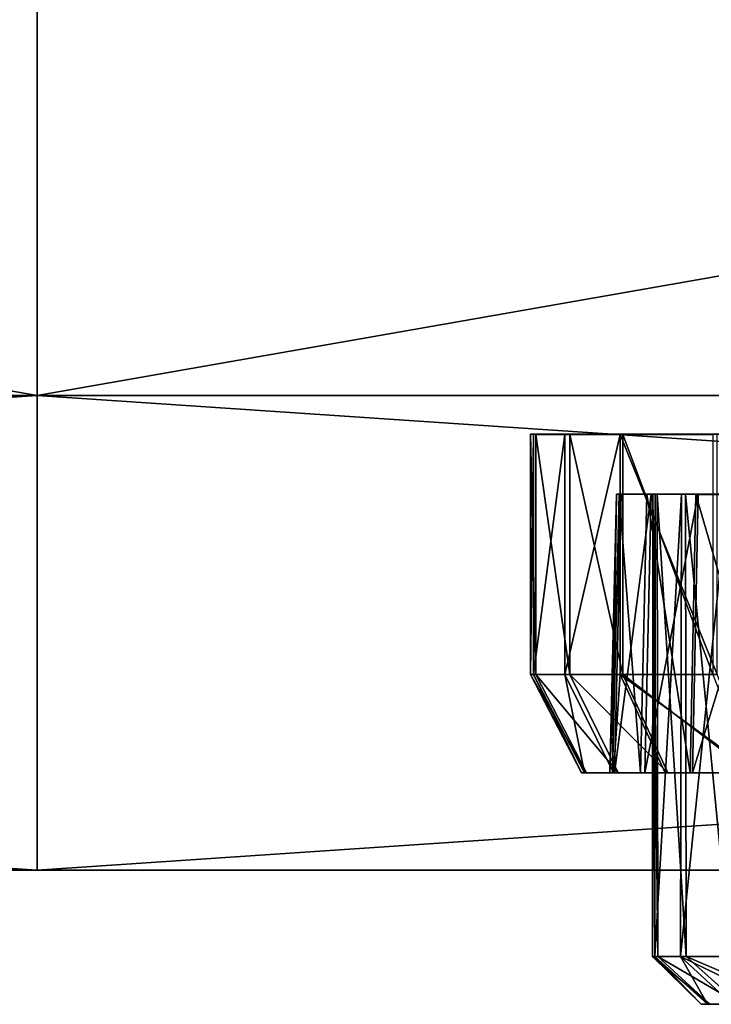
# Model space of a CAD drawing. Extents: x 0 to 35.8, y 0 to 27.5.
# Tile 183 of 256: x 23.5 to 24.7, y 0.7 to 2.3. Entities that reach past the tile are written whole.
import ezdxf

# ---------------------------------------------------------------- set-up
doc = ezdxf.new("R2010")
doc.units = 0
doc.header["$MEASUREMENT"] = 0
doc.layers.get('0').update_dxf_attribs({"color": 13, "linetype": 'CONTINUOUS'})
doc.layers.add('HDI8056C_KNOBS_-_4', color=252, linetype='CONTINUOUS')
doc.layers.add('RGM8058UC_-_BODY', color=252, linetype='CONTINUOUS')

# ---------------------------------------------------------------- blocks, each defined once
blk = doc.blocks.new('RGM8658UC_TRADECAD_V06_DXF')
at = {"layer": 'HDI8056C_KNOBS_-_4', "color": 0}
for p, q in [((24.3692, 1.6237, 2.9433), (25.5763, 1.6239, 2.9159)), ((24.3692, 1.6237, 2.9433), (25.5763, 1.6239, 2.9159)), ((24.3776, 1.6236, 3.1314), (24.3692, 1.6237, 2.9433)), ((24.3692, 1.6237, 2.9433), (24.374, 1.6237, 2.7701)), ((24.3692, 1.6237, 2.9433), (24.374, 1.6237, 2.7701)), ((24.3692, 1.6237, 2.9433), (24.3692, 1.2374, 2.9433)), ((24.3692, 1.6237, 2.9433), (24.3692, 1.2374, 2.9433)), ((24.3776, 1.6236, 3.1314), (24.3692, 1.6237, 2.9433)), ((24.374, 1.6237, 2.7701), (25.5763, 1.6239, 2.9159)), ((24.374, 1.6237, 2.7701), (25.5763, 1.6239, 2.9159)), ((24.374, 1.6237, 2.7701), (24.4242, 1.6236, 2.5593)), ((24.374, 1.6237, 2.7701), (24.4242, 1.6236, 2.5593)), ((24.374, 1.6237, 2.7701), (24.374, 1.2374, 2.7701)), ((24.374, 1.6237, 2.7701), (24.374, 1.2374, 2.7701)), ((25.5763, 1.6239, 2.9159), (24.3776, 1.6236, 3.1314)), ((25.5763, 1.6239, 2.9159), (24.3776, 1.6236, 3.1314)), ((24.3776, 1.6236, 3.1314), (24.3776, 1.2374, 3.1314)), ((24.3776, 1.6236, 3.1314), (24.3776, 1.2374, 3.1314)), ((24.3776, 1.6236, 3.1314), (24.4321, 1.6236, 3.3215)), ((24.3776, 1.6236, 3.1314), (24.4321, 1.6236, 3.3215)), ((24.4242, 1.6236, 2.5593), (25.5763, 1.6239, 2.9159)), ((24.4242, 1.6236, 2.5593), (25.5763, 1.6239, 2.9159)), ((24.4242, 1.6236, 2.5593), (24.5135, 1.6236, 2.335)), ((24.4242, 1.6236, 2.5593), (24.5135, 1.6236, 2.335)), ((24.4242, 1.6236, 2.5593), (24.4242, 1.2374, 2.5593)), ((24.4242, 1.6236, 2.5593), (24.4242, 1.2374, 2.5593)), ((24.4321, 1.6236, 3.3215), (25.5763, 1.6239, 2.9159)), ((24.4321, 1.6236, 3.3215), (25.5763, 1.6239, 2.9159)), ((24.4321, 1.6236, 3.3215), (24.4321, 1.2374, 3.3215)), ((24.4321, 1.6236, 3.3215), (24.4321, 1.2374, 3.3215)), ((24.4321, 1.6236, 3.3215), (24.5177, 1.6236, 3.5164)), ((24.4321, 1.6236, 3.3215), (24.5177, 1.6236, 3.5164)), ((24.5135, 1.6236, 2.335), (25.5763, 1.6239, 2.9159)), ((24.5135, 1.6236, 2.335), (25.5763, 1.6239, 2.9159)), ((24.5135, 1.6236, 2.335), (24.6695, 1.6237, 2.11)), ((24.5135, 1.6236, 2.335), (24.6695, 1.6237, 2.11)), ((24.5135, 1.6236, 2.335), (24.5135, 1.2373, 2.335)), ((24.5135, 1.6236, 2.335), (24.5135, 1.2373, 2.335)), ((24.5177, 1.6236, 3.5164), (25.5763, 1.6239, 2.9159)), ((24.5177, 1.6236, 3.5164), (25.5763, 1.6239, 2.9159)), ((24.5177, 1.6236, 3.5164), (24.5177, 1.2374, 3.5164)), ((24.5177, 1.6236, 3.5164), (24.5177, 1.2374, 3.5164)), ((24.5177, 1.6236, 3.5164), (24.6622, 1.6236, 3.7123)), ((24.5177, 1.6236, 3.5164), (24.6622, 1.6236, 3.7123)), ((24.4968, 1.0793, 2.9404), (24.5074, 1.5272, 2.9402)), ((24.4968, 1.0793, 2.9404), (24.5074, 1.5272, 2.9402)), ((24.5011, 1.0793, 2.7855), (24.5117, 1.5272, 2.7868)), ((24.5011, 1.0793, 2.7855), (24.5117, 1.5272, 2.7868)), ((24.5043, 1.0793, 3.1086), (24.5149, 1.5272, 3.1067)), ((24.5043, 1.0793, 3.1086), (24.5149, 1.5272, 3.1067)), ((24.5117, 1.5272, 2.7868), (24.5074, 1.5272, 2.9402)), ((24.5074, 1.5272, 2.9402), (24.5657, 1.5272, 2.9388)), ((24.5074, 1.5272, 2.9402), (24.5657, 1.5272, 2.9388)), ((24.5074, 1.5272, 2.9402), (24.5149, 1.5272, 3.1067)), ((24.5117, 1.5272, 2.7868), (24.5074, 1.5272, 2.9402)), ((24.5074, 1.5272, 2.9402), (24.5149, 1.5272, 3.1067)), ((24.5562, 1.5272, 2.6001), (24.5117, 1.5272, 2.7868)), ((24.5117, 1.5272, 2.7868), (24.5698, 1.5272, 2.7938)), ((24.5117, 1.5272, 2.7868), (24.5698, 1.5272, 2.7938)), ((24.5562, 1.5272, 2.6001), (24.5117, 1.5272, 2.7868)), ((24.5149, 1.5272, 3.1067), (24.5728, 1.5272, 3.0963)), ((24.5149, 1.5272, 3.1067), (24.5728, 1.5272, 3.0963)), ((24.5149, 1.5272, 3.1067), (24.5632, 1.5272, 3.275)), ((24.5149, 1.5272, 3.1067), (24.5632, 1.5272, 3.275)), ((24.546, 1.0793, 2.5969), (24.5562, 1.5272, 2.6001)), ((24.546, 1.0793, 2.5969), (24.5562, 1.5272, 2.6001)), ((24.5531, 1.0793, 3.2786), (24.5632, 1.5272, 3.275)), ((24.5531, 1.0793, 3.2786), (24.5632, 1.5272, 3.275)), ((24.6352, 1.5271, 2.4015), (24.5562, 1.5272, 2.6001)), ((24.5562, 1.5272, 2.6001), (24.6118, 1.5272, 2.6173)), ((24.5562, 1.5272, 2.6001), (24.6118, 1.5272, 2.6173)), ((24.6352, 1.5271, 2.4015), (24.5562, 1.5272, 2.6001)), ((24.5632, 1.5272, 3.275), (24.6184, 1.5272, 3.2554)), ((24.5632, 1.5272, 3.275), (24.6184, 1.5272, 3.2554)), ((24.5632, 1.5272, 3.275), (24.6389, 1.5272, 3.4476)), ((24.5632, 1.5272, 3.275), (24.6389, 1.5272, 3.4476)), ((24.5652, 0.7841, 2.9401), (24.5657, 1.5272, 2.9388)), ((24.5652, 0.7841, 2.9401), (24.5657, 1.5272, 2.9388)), ((24.5657, 1.5272, 2.9388), (24.5728, 1.5272, 3.0963)), ((24.5698, 1.5272, 2.7938), (24.5657, 1.5272, 2.9388)), ((24.5698, 1.5272, 2.7938), (24.5657, 1.5272, 2.9388)), ((24.5657, 1.5272, 2.9388), (24.5728, 1.5272, 3.0963)), ((24.5698, 1.5272, 2.7938), (24.5688, 0.7841, 2.7947)), ((24.5698, 1.5272, 2.7938), (24.5688, 0.7841, 2.7947)), ((24.6118, 1.5272, 2.6173), (24.5698, 1.5272, 2.7938)), ((24.6118, 1.5272, 2.6173), (24.5698, 1.5272, 2.7938)), ((24.5737, 0.7841, 3.0984), (24.5728, 1.5272, 3.0963)), ((24.5728, 1.5272, 3.0963), (24.6184, 1.5272, 3.2554)), ((24.5737, 0.7841, 3.0984), (24.5728, 1.5272, 3.0963)), ((24.5728, 1.5272, 3.0963), (24.6184, 1.5272, 3.2554)), ((24.6102, 0.7841, 2.6179), (24.6118, 1.5272, 2.6173)), ((24.6102, 0.7841, 2.6179), (24.6118, 1.5272, 2.6173)), ((24.6865, 1.5271, 2.4296), (24.6118, 1.5272, 2.6173)), ((24.6865, 1.5271, 2.4296), (24.6118, 1.5272, 2.6173)), ((24.6184, 1.5272, 3.2554), (24.6193, 0.7841, 3.2561)), ((24.6184, 1.5272, 3.2554), (24.6193, 0.7841, 3.2561)), ((24.6184, 1.5272, 3.2554), (24.6901, 1.5272, 3.4186)), ((24.6184, 1.5272, 3.2554), (24.6901, 1.5272, 3.4186)), ((24.6258, 1.0793, 2.3964), (24.6352, 1.5271, 2.4015)), ((24.6258, 1.0793, 2.3964), (24.6352, 1.5271, 2.4015)), ((24.6296, 1.0793, 3.4529), (24.6389, 1.5272, 3.4476)), ((24.6296, 1.0793, 3.4529), (24.6389, 1.5272, 3.4476)), ((24.7733, 1.5272, 2.2023), (24.6352, 1.5271, 2.4015)), ((24.7733, 1.5272, 2.2023), (24.6352, 1.5271, 2.4015)), ((24.6352, 1.5271, 2.4015), (24.6865, 1.5271, 2.4296)), ((24.6352, 1.5271, 2.4015), (24.6865, 1.5271, 2.4296)), ((24.6389, 1.5272, 3.4476), (24.6901, 1.5272, 3.4186)), ((24.6389, 1.5272, 3.4476), (24.6901, 1.5272, 3.4186)), ((24.6389, 1.5272, 3.4476), (24.7669, 1.5272, 3.621)), ((24.6389, 1.5272, 3.4476), (24.7669, 1.5272, 3.621)), ((24.374, 1.2374, 2.7701), (24.3692, 1.2374, 2.9433)), ((24.3692, 1.2374, 2.9433), (24.4513, 1.0793, 2.9415)), ((24.3692, 1.2374, 2.9433), (24.4513, 1.0793, 2.9415)), ((24.3692, 1.2374, 2.9433), (24.3776, 1.2374, 3.1314)), ((24.374, 1.2374, 2.7701), (24.3692, 1.2374, 2.9433)), ((24.3692, 1.2374, 2.9433), (24.3776, 1.2374, 3.1314)), ((24.4242, 1.2374, 2.5593), (24.374, 1.2374, 2.7701)), ((24.374, 1.2374, 2.7701), (24.4558, 1.0793, 2.78)), ((24.374, 1.2374, 2.7701), (24.4558, 1.0793, 2.78)), ((24.4242, 1.2374, 2.5593), (24.374, 1.2374, 2.7701)), ((24.3776, 1.2374, 3.1314), (24.4591, 1.0793, 3.1168)), ((24.3776, 1.2374, 3.1314), (24.4591, 1.0793, 3.1168)), ((24.3776, 1.2374, 3.1314), (24.4321, 1.2374, 3.3215)), ((24.3776, 1.2374, 3.1314), (24.4321, 1.2374, 3.3215)), ((24.5135, 1.2373, 2.335), (24.4242, 1.2374, 2.5593)), ((24.4242, 1.2374, 2.5593), (24.5026, 1.0793, 2.5835)), ((24.4242, 1.2374, 2.5593), (24.5026, 1.0793, 2.5835)), ((24.5135, 1.2373, 2.335), (24.4242, 1.2374, 2.5593)), ((24.4321, 1.2374, 3.3215), (24.5099, 1.0793, 3.2939)), ((24.4321, 1.2374, 3.3215), (24.5099, 1.0793, 3.2939)), ((24.4321, 1.2374, 3.3215), (24.5177, 1.2374, 3.5164)), ((24.4321, 1.2374, 3.3215), (24.5177, 1.2374, 3.5164)), ((24.6695, 1.2374, 2.11), (24.5135, 1.2373, 2.335)), ((24.6695, 1.2374, 2.11), (24.5135, 1.2373, 2.335)), ((24.5135, 1.2373, 2.335), (24.5858, 1.0793, 2.3745)), ((24.5135, 1.2373, 2.335), (24.5858, 1.0793, 2.3745)), ((24.5177, 1.2374, 3.5164), (24.5897, 1.0793, 3.4756)), ((24.5177, 1.2374, 3.5164), (24.5897, 1.0793, 3.4756)), ((24.5177, 1.2374, 3.5164), (24.6622, 1.2374, 3.7123)), ((24.5177, 1.2374, 3.5164), (24.6622, 1.2374, 3.7123)), ((24.4558, 1.0793, 2.78), (24.4513, 1.0793, 2.9415)), ((24.4513, 1.0793, 2.9415), (24.4968, 1.0793, 2.9404)), ((24.4513, 1.0793, 2.9415), (24.4968, 1.0793, 2.9404)), ((24.4513, 1.0793, 2.9415), (24.4591, 1.0793, 3.1168)), ((24.4558, 1.0793, 2.78), (24.4513, 1.0793, 2.9415)), ((24.4513, 1.0793, 2.9415), (24.4591, 1.0793, 3.1168)), ((24.5026, 1.0793, 2.5835), (24.4558, 1.0793, 2.78)), ((24.4558, 1.0793, 2.78), (24.5011, 1.0793, 2.7855)), ((24.4558, 1.0793, 2.78), (24.5011, 1.0793, 2.7855)), ((24.5026, 1.0793, 2.5835), (24.4558, 1.0793, 2.78)), ((24.4591, 1.0793, 3.1168), (24.5043, 1.0793, 3.1086)), ((24.4591, 1.0793, 3.1168), (24.5043, 1.0793, 3.1086)), ((24.4591, 1.0793, 3.1168), (24.5099, 1.0793, 3.2939)), ((24.4591, 1.0793, 3.1168), (24.5099, 1.0793, 3.2939)), ((24.5011, 1.0793, 2.7855), (24.4968, 1.0793, 2.9404)), ((24.4968, 1.0793, 2.9404), (24.5043, 1.0793, 3.1086)), ((24.5011, 1.0793, 2.7855), (24.4968, 1.0793, 2.9404)), ((24.4968, 1.0793, 2.9404), (24.5043, 1.0793, 3.1086)), ((24.546, 1.0793, 2.5969), (24.5011, 1.0793, 2.7855)), ((24.546, 1.0793, 2.5969), (24.5011, 1.0793, 2.7855)), ((24.5858, 1.0793, 2.3745), (24.5026, 1.0793, 2.5835)), ((24.5026, 1.0793, 2.5835), (24.546, 1.0793, 2.5969)), ((24.5026, 1.0793, 2.5835), (24.546, 1.0793, 2.5969)), ((24.5858, 1.0793, 2.3745), (24.5026, 1.0793, 2.5835)), ((24.5043, 1.0793, 3.1086), (24.5531, 1.0793, 3.2786)), ((24.5043, 1.0793, 3.1086), (24.5531, 1.0793, 3.2786)), ((24.5099, 1.0793, 3.2939), (24.5531, 1.0793, 3.2786)), ((24.5099, 1.0793, 3.2939), (24.5531, 1.0793, 3.2786)), ((24.5099, 1.0793, 3.2939), (24.5897, 1.0793, 3.4756)), ((24.5099, 1.0793, 3.2939), (24.5897, 1.0793, 3.4756)), ((24.6258, 1.0793, 2.3964), (24.546, 1.0793, 2.5969)), ((24.6258, 1.0793, 2.3964), (24.546, 1.0793, 2.5969)), ((24.5531, 1.0793, 3.2786), (24.6296, 1.0793, 3.4529)), ((24.5531, 1.0793, 3.2786), (24.6296, 1.0793, 3.4529)), ((24.7312, 1.0794, 2.1648), (24.5858, 1.0793, 2.3745)), ((24.7312, 1.0794, 2.1648), (24.5858, 1.0793, 2.3745)), ((24.5858, 1.0793, 2.3745), (24.6258, 1.0793, 2.3964)), ((24.5858, 1.0793, 2.3745), (24.6258, 1.0793, 2.3964)), ((24.5897, 1.0793, 3.4756), (24.6296, 1.0793, 3.4529)), ((24.5897, 1.0793, 3.4756), (24.6296, 1.0793, 3.4529)), ((24.5897, 1.0793, 3.4756), (24.7243, 1.0793, 3.6581)), ((24.5897, 1.0793, 3.4756), (24.7243, 1.0793, 3.6581)), ((24.7653, 1.0794, 2.1952), (24.6258, 1.0793, 2.3964)), ((24.7653, 1.0794, 2.1952), (24.6258, 1.0793, 2.3964)), ((24.6296, 1.0793, 3.4529), (24.7588, 1.0793, 3.6281)), ((24.6296, 1.0793, 3.4529), (24.7588, 1.0793, 3.6281)), ((24.5737, 0.7841, 3.0984), (24.5652, 0.7841, 2.9401)), ((24.5688, 0.7841, 2.7947), (24.5652, 0.7841, 2.9401)), ((24.5652, 0.7841, 2.9401), (24.6435, 0.7073, 2.9153)), ((24.5688, 0.7841, 2.7947), (24.5652, 0.7841, 2.9401)), ((24.5652, 0.7841, 2.9401), (24.6435, 0.7073, 2.9153)), ((24.5737, 0.7841, 3.0984), (24.5652, 0.7841, 2.9401)), ((24.5688, 0.7841, 2.7947), (24.6102, 0.7841, 2.6179)), ((24.6535, 0.7073, 2.7671), (24.5688, 0.7841, 2.7947)), ((24.5688, 0.7841, 2.7947), (24.6102, 0.7841, 2.6179)), ((24.6535, 0.7073, 2.7671), (24.5688, 0.7841, 2.7947)), ((24.6193, 0.7841, 3.2561), (24.5737, 0.7841, 3.0984)), ((24.6193, 0.7841, 3.2561), (24.5737, 0.7841, 3.0984)), ((24.6576, 0.7073, 3.0658), (24.5737, 0.7841, 3.0984)), ((24.6576, 0.7073, 3.0658), (24.5737, 0.7841, 3.0984)), ((24.6102, 0.7841, 2.6179), (24.685, 0.7841, 2.4289)), ((24.6102, 0.7841, 2.6179), (24.6937, 0.7073, 2.6034)), ((24.6102, 0.7841, 2.6179), (24.685, 0.7841, 2.4289)), ((24.6102, 0.7841, 2.6179), (24.6937, 0.7073, 2.6034)), ((24.691, 0.7841, 3.418), (24.6193, 0.7841, 3.2561)), ((24.6193, 0.7841, 3.2561), (24.705, 0.7073, 3.2384)), ((24.6193, 0.7841, 3.2561), (24.705, 0.7073, 3.2384)), ((24.691, 0.7841, 3.418), (24.6193, 0.7841, 3.2561)), ((24.8275, 0.7073, 2.8492), (24.6435, 0.7073, 2.9153)), ((24.6435, 0.7073, 2.9153), (24.6576, 0.7073, 3.0658)), ((24.8275, 0.7073, 2.8492), (24.6435, 0.7073, 2.9153)), ((24.6535, 0.7073, 2.7671), (24.6435, 0.7073, 2.9153)), ((24.6535, 0.7073, 2.7671), (24.6435, 0.7073, 2.9153)), ((24.6435, 0.7073, 2.9153), (24.6576, 0.7073, 3.0658)), ((24.8443, 0.7073, 2.6735), (24.6535, 0.7073, 2.7671)), ((24.6535, 0.7073, 2.7671), (24.6937, 0.7073, 2.6034)), ((24.8443, 0.7073, 2.6735), (24.6535, 0.7073, 2.7671)), ((24.6535, 0.7073, 2.7671), (24.6937, 0.7073, 2.6034)), ((24.6576, 0.7073, 3.0658), (24.8279, 0.7073, 3.033)), ((24.6576, 0.7073, 3.0658), (24.8279, 0.7073, 3.033)), ((24.6576, 0.7073, 3.0658), (24.705, 0.7073, 3.2384)), ((24.6576, 0.7073, 3.0658), (24.705, 0.7073, 3.2384))]:
    blk.add_line(p, q, dxfattribs=at)
at = {"layer": 'RGM8058UC_-_BODY', "color": 0}
for p, q in [((23.5753, 1.6858, 7.4867), (23.5753, 3.6756, 7.4867)), ((23.5753, 3.6756), (23.5753, 1.6858)), ((23.5753, 1.6858, 7.4867), (23.5753, 3.6756, 7.4867)), ((23.5753, 3.6756), (23.5753, 1.6858)), ((23.5753, 1.6858), (12.2007, 1.6858)), ((12.2007, 1.6858, 5.9479), (23.5753, 1.6858, 5.9479)), ((12.2007, 1.6858, 5.9479), (23.5753, 1.6858, 5.9479)), ((23.5753, 1.6858, 7.4867), (12.2007, 1.6858, 7.4867)), ((23.5753, 1.6858, 7.4867), (12.2007, 1.6858, 7.4867)), ((23.5753, 1.6858), (12.2007, 1.6858)), ((23.5753, 1.6858, 5.9479), (23.5753, 1.6858)), ((34.9324, 1.6858), (23.5753, 1.6858)), ((23.5753, 1.6858, 5.9479), (23.5753, 1.6858)), ((23.5753, 1.6858, 5.9479), (34.9324, 1.6858, 5.9479)), ((23.5753, 1.6858, 5.9479), (34.9324, 1.6858, 5.9479)), ((23.5753, 1.6858, 5.9479), (23.5753, 0.9231, 5.9479)), ((23.5753, 1.6858, 5.9479), (23.5753, 0.9231, 5.9479)), ((34.9324, 1.6858, 7.4867), (23.5753, 1.6858, 7.4867)), ((34.9324, 1.6858, 7.4867), (23.5753, 1.6858, 7.4867)), ((23.5753, 0.9231, 7.4867), (23.5753, 1.6858, 7.4867)), ((34.9324, 1.6858), (23.5753, 1.6858)), ((23.5753, 0.9231, 7.4867), (23.5753, 1.6858, 7.4867)), ((12.2007, 0.9231, 5.9479), (23.5753, 0.9231, 5.9479)), ((23.5753, 0.9231, 7.4867), (12.2007, 0.9231, 7.4867)), ((23.5753, 0.9231, 7.4867), (12.2007, 0.9231, 7.4867)), ((12.2007, 0.9231, 5.9479), (23.5753, 0.9231, 5.9479)), ((23.5753, 0.9231, 5.9479), (34.9324, 0.9231, 5.9479)), ((34.9324, 0.9231, 7.4867), (23.5753, 0.9231, 7.4867)), ((34.9324, 0.9231, 7.4867), (23.5753, 0.9231, 7.4867)), ((23.5753, 0.9231, 5.9479), (34.9324, 0.9231, 5.9479)), ((23.5753, 0.9231, 5.9479), (23.5753, 0.9231, 7.4867)), ((23.5753, 0.9231, 5.9479), (23.5753, 0.9231, 7.4867))]:
    blk.add_line(p, q, dxfattribs=at)
at = {"layer": 'HDI8056C_KNOBS_-_4', "color": 252}
mesh = blk.add_polyface(dxfattribs=at)
corners = [(24.3776, 1.6236, 3.1314), (24.3692, 1.6237, 2.9433), (25.5763, 1.6239, 2.9159)]
mesh.append_faces([[corners[k] for k in face] for face in [(0, 1, 2)]], dxfattribs={"color": 252})
mesh = blk.add_polyface(dxfattribs=at)
corners = [(24.3692, 1.6237, 2.9433), (24.374, 1.6237, 2.7701), (25.5763, 1.6239, 2.9159)]
mesh.append_faces([[corners[k] for k in face] for face in [(0, 1, 2)]], dxfattribs={"color": 252})
mesh = blk.add_polyface(dxfattribs=at)
corners = [(24.374, 1.6237, 2.7701), (24.3692, 1.2374, 2.9433), (24.374, 1.2374, 2.7701), (24.3692, 1.6237, 2.9433)]
mesh.append_faces([[corners[k] for k in face] for face in [(0, 1, 2), (1, 0, 3)]], dxfattribs={"vtx0": -1, "color": 252})
mesh = blk.add_polyface(dxfattribs=at)
corners = [(24.3692, 1.6237, 2.9433), (24.3776, 1.2374, 3.1314), (24.3692, 1.2374, 2.9433), (24.3776, 1.6236, 3.1314)]
mesh.append_faces([[corners[k] for k in face] for face in [(0, 1, 2), (1, 0, 3)]], dxfattribs={"vtx0": -1, "color": 252})
mesh = blk.add_polyface(dxfattribs=at)
corners = [(25.5763, 1.6239, 2.9159), (24.374, 1.6237, 2.7701), (24.4242, 1.6236, 2.5593)]
mesh.append_faces([[corners[k] for k in face] for face in [(0, 1, 2)]], dxfattribs={"color": 252})
mesh = blk.add_polyface(dxfattribs=at)
corners = [(24.4242, 1.6236, 2.5593), (24.374, 1.2374, 2.7701), (24.4242, 1.2374, 2.5593), (24.374, 1.6237, 2.7701)]
mesh.append_faces([[corners[k] for k in face] for face in [(0, 1, 2), (1, 0, 3)]], dxfattribs={"vtx0": -1, "color": 252})
mesh = blk.add_polyface(dxfattribs=at)
corners = [(24.4321, 1.6236, 3.3215), (24.3776, 1.6236, 3.1314), (25.5763, 1.6239, 2.9159)]
mesh.append_faces([[corners[k] for k in face] for face in [(0, 1, 2)]], dxfattribs={"color": 252})
mesh = blk.add_polyface(dxfattribs=at)
corners = [(24.3776, 1.6236, 3.1314), (24.4321, 1.2374, 3.3215), (24.3776, 1.2374, 3.1314), (24.4321, 1.6236, 3.3215)]
mesh.append_faces([[corners[k] for k in face] for face in [(0, 1, 2), (1, 0, 3)]], dxfattribs={"vtx0": -1, "color": 252})
mesh = blk.add_polyface(dxfattribs=at)
corners = [(25.5763, 1.6239, 2.9159), (24.4242, 1.6236, 2.5593), (24.5135, 1.6236, 2.335)]
mesh.append_faces([[corners[k] for k in face] for face in [(0, 1, 2)]], dxfattribs={"color": 252})
mesh = blk.add_polyface(dxfattribs=at)
corners = [(24.5135, 1.6236, 2.335), (24.4242, 1.2374, 2.5593), (24.5135, 1.2373, 2.335), (24.4242, 1.6236, 2.5593)]
mesh.append_faces([[corners[k] for k in face] for face in [(0, 1, 2), (1, 0, 3)]], dxfattribs={"vtx0": -1, "color": 252})
mesh = blk.add_polyface(dxfattribs=at)
corners = [(24.5177, 1.6236, 3.5164), (24.4321, 1.6236, 3.3215), (25.5763, 1.6239, 2.9159)]
mesh.append_faces([[corners[k] for k in face] for face in [(0, 1, 2)]], dxfattribs={"color": 252})
mesh = blk.add_polyface(dxfattribs=at)
corners = [(24.4321, 1.6236, 3.3215), (24.5177, 1.2374, 3.5164), (24.4321, 1.2374, 3.3215), (24.5177, 1.6236, 3.5164)]
mesh.append_faces([[corners[k] for k in face] for face in [(0, 1, 2), (1, 0, 3)]], dxfattribs={"vtx0": -1, "color": 252})
mesh = blk.add_polyface(dxfattribs=at)
corners = [(25.5763, 1.6239, 2.9159), (24.5135, 1.6236, 2.335), (24.6695, 1.6237, 2.11)]
mesh.append_faces([[corners[k] for k in face] for face in [(0, 1, 2)]], dxfattribs={"color": 252})
mesh = blk.add_polyface(dxfattribs=at)
corners = [(24.6695, 1.2374, 2.11), (24.5135, 1.6236, 2.335), (24.5135, 1.2373, 2.335), (24.6695, 1.6237, 2.11)]
mesh.append_faces([[corners[k] for k in face] for face in [(0, 1, 2), (1, 0, 3)]], dxfattribs={"vtx0": -1, "color": 252})
mesh = blk.add_polyface(dxfattribs=at)
corners = [(24.6622, 1.6236, 3.7123), (24.5177, 1.6236, 3.5164), (25.5763, 1.6239, 2.9159)]
mesh.append_faces([[corners[k] for k in face] for face in [(0, 1, 2)]], dxfattribs={"color": 252})
mesh = blk.add_polyface(dxfattribs=at)
corners = [(24.5177, 1.6236, 3.5164), (24.6622, 1.2374, 3.7123), (24.5177, 1.2374, 3.5164), (24.6622, 1.6236, 3.7123)]
mesh.append_faces([[corners[k] for k in face] for face in [(0, 1, 2), (1, 0, 3)]], dxfattribs={"vtx0": -1, "color": 252})
mesh = blk.add_polyface(dxfattribs=at)
corners = [(24.5074, 1.5272, 2.9402), (24.5011, 1.0793, 2.7855), (24.4968, 1.0793, 2.9404), (24.5117, 1.5272, 2.7868)]
mesh.append_faces([[corners[k] for k in face] for face in [(0, 1, 2), (1, 0, 3)]], dxfattribs={"vtx0": -1, "color": 252})
mesh = blk.add_polyface(dxfattribs=at)
corners = [(24.5149, 1.5272, 3.1067), (24.4968, 1.0793, 2.9404), (24.5043, 1.0793, 3.1086), (24.5074, 1.5272, 2.9402)]
mesh.append_faces([[corners[k] for k in face] for face in [(0, 1, 2), (1, 0, 3)]], dxfattribs={"vtx0": -1, "color": 252})
mesh = blk.add_polyface(dxfattribs=at)
corners = [(24.5117, 1.5272, 2.7868), (24.546, 1.0793, 2.5969), (24.5011, 1.0793, 2.7855), (24.5562, 1.5272, 2.6001)]
mesh.append_faces([[corners[k] for k in face] for face in [(0, 1, 2), (1, 0, 3)]], dxfattribs={"vtx0": -1, "color": 252})
mesh = blk.add_polyface(dxfattribs=at)
corners = [(24.5632, 1.5272, 3.275), (24.5043, 1.0793, 3.1086), (24.5531, 1.0793, 3.2786), (24.5149, 1.5272, 3.1067)]
mesh.append_faces([[corners[k] for k in face] for face in [(0, 1, 2), (1, 0, 3)]], dxfattribs={"vtx0": -1, "color": 252})
mesh = blk.add_polyface(dxfattribs=at)
corners = [(24.5074, 1.5272, 2.9402), (24.5698, 1.5272, 2.7938), (24.5117, 1.5272, 2.7868), (24.5657, 1.5272, 2.9388)]
mesh.append_faces([[corners[k] for k in face] for face in [(0, 1, 2), (1, 0, 3)]], dxfattribs={"vtx0": -1, "color": 252})
mesh = blk.add_polyface(dxfattribs=at)
corners = [(24.5074, 1.5272, 2.9402), (24.5728, 1.5272, 3.0963), (24.5657, 1.5272, 2.9388), (24.5149, 1.5272, 3.1067)]
mesh.append_faces([[corners[k] for k in face] for face in [(0, 1, 2), (1, 0, 3)]], dxfattribs={"vtx0": -1, "color": 252})
mesh = blk.add_polyface(dxfattribs=at)
corners = [(24.5117, 1.5272, 2.7868), (24.6118, 1.5272, 2.6173), (24.5562, 1.5272, 2.6001), (24.5698, 1.5272, 2.7938)]
mesh.append_faces([[corners[k] for k in face] for face in [(0, 1, 2), (1, 0, 3)]], dxfattribs={"vtx0": -1, "color": 252})
mesh = blk.add_polyface(dxfattribs=at)
corners = [(24.5149, 1.5272, 3.1067), (24.6184, 1.5272, 3.2554), (24.5728, 1.5272, 3.0963), (24.5632, 1.5272, 3.275)]
mesh.append_faces([[corners[k] for k in face] for face in [(0, 1, 2), (1, 0, 3)]], dxfattribs={"vtx0": -1, "color": 252})
mesh = blk.add_polyface(dxfattribs=at)
corners = [(24.5562, 1.5272, 2.6001), (24.6258, 1.0793, 2.3964), (24.546, 1.0793, 2.5969), (24.6352, 1.5271, 2.4015)]
mesh.append_faces([[corners[k] for k in face] for face in [(0, 1, 2), (1, 0, 3)]], dxfattribs={"vtx0": -1, "color": 252})
mesh = blk.add_polyface(dxfattribs=at)
corners = [(24.6389, 1.5272, 3.4476), (24.5531, 1.0793, 3.2786), (24.6296, 1.0793, 3.4529), (24.5632, 1.5272, 3.275)]
mesh.append_faces([[corners[k] for k in face] for face in [(0, 1, 2), (1, 0, 3)]], dxfattribs={"vtx0": -1, "color": 252})
mesh = blk.add_polyface(dxfattribs=at)
corners = [(24.5562, 1.5272, 2.6001), (24.6865, 1.5271, 2.4296), (24.6352, 1.5271, 2.4015), (24.6118, 1.5272, 2.6173)]
mesh.append_faces([[corners[k] for k in face] for face in [(0, 1, 2), (1, 0, 3)]], dxfattribs={"vtx0": -1, "color": 252})
mesh = blk.add_polyface(dxfattribs=at)
corners = [(24.5632, 1.5272, 3.275), (24.6901, 1.5272, 3.4186), (24.6184, 1.5272, 3.2554), (24.6389, 1.5272, 3.4476)]
mesh.append_faces([[corners[k] for k in face] for face in [(0, 1, 2), (1, 0, 3)]], dxfattribs={"vtx0": -1, "color": 252})
mesh = blk.add_polyface(dxfattribs=at)
corners = [(24.5657, 1.5272, 2.9388), (24.5737, 0.7841, 3.0984), (24.5652, 0.7841, 2.9401), (24.5728, 1.5272, 3.0963)]
mesh.append_faces([[corners[k] for k in face] for face in [(0, 1, 2), (1, 0, 3)]], dxfattribs={"vtx0": -1, "color": 252})
mesh = blk.add_polyface(dxfattribs=at)
corners = [(24.5698, 1.5272, 2.7938), (24.5652, 0.7841, 2.9401), (24.5688, 0.7841, 2.7947), (24.5657, 1.5272, 2.9388)]
mesh.append_faces([[corners[k] for k in face] for face in [(0, 1, 2), (1, 0, 3)]], dxfattribs={"vtx0": -1, "color": 252})
mesh = blk.add_polyface(dxfattribs=at)
corners = [(24.6118, 1.5272, 2.6173), (24.5688, 0.7841, 2.7947), (24.6102, 0.7841, 2.6179), (24.5698, 1.5272, 2.7938)]
mesh.append_faces([[corners[k] for k in face] for face in [(0, 1, 2), (1, 0, 3)]], dxfattribs={"vtx0": -1, "color": 252})
mesh = blk.add_polyface(dxfattribs=at)
corners = [(24.5728, 1.5272, 3.0963), (24.6193, 0.7841, 3.2561), (24.5737, 0.7841, 3.0984), (24.6184, 1.5272, 3.2554)]
mesh.append_faces([[corners[k] for k in face] for face in [(0, 1, 2), (1, 0, 3)]], dxfattribs={"vtx0": -1, "color": 252})
mesh = blk.add_polyface(dxfattribs=at)
corners = [(24.6865, 1.5271, 2.4296), (24.6102, 0.7841, 2.6179), (24.685, 0.7841, 2.4289), (24.6118, 1.5272, 2.6173)]
mesh.append_faces([[corners[k] for k in face] for face in [(0, 1, 2), (1, 0, 3)]], dxfattribs={"vtx0": -1, "color": 252})
mesh = blk.add_polyface(dxfattribs=at)
corners = [(24.6184, 1.5272, 3.2554), (24.691, 0.7841, 3.418), (24.6193, 0.7841, 3.2561), (24.6901, 1.5272, 3.4186)]
mesh.append_faces([[corners[k] for k in face] for face in [(0, 1, 2), (1, 0, 3)]], dxfattribs={"vtx0": -1, "color": 252})
mesh = blk.add_polyface(dxfattribs=at)
corners = [(24.6352, 1.5271, 2.4015), (24.7653, 1.0794, 2.1952), (24.6258, 1.0793, 2.3964), (24.7733, 1.5272, 2.2023)]
mesh.append_faces([[corners[k] for k in face] for face in [(0, 1, 2), (1, 0, 3)]], dxfattribs={"vtx0": -1, "color": 252})
mesh = blk.add_polyface(dxfattribs=at)
corners = [(24.7669, 1.5272, 3.621), (24.6296, 1.0793, 3.4529), (24.7588, 1.0793, 3.6281), (24.6389, 1.5272, 3.4476)]
mesh.append_faces([[corners[k] for k in face] for face in [(0, 1, 2), (1, 0, 3)]], dxfattribs={"vtx0": -1, "color": 252})
mesh = blk.add_polyface(dxfattribs=at)
corners = [(24.6352, 1.5271, 2.4015), (24.8171, 1.5272, 2.2412), (24.7733, 1.5272, 2.2023), (24.6865, 1.5271, 2.4296)]
mesh.append_faces([[corners[k] for k in face] for face in [(0, 1, 2), (1, 0, 3)]], dxfattribs={"vtx0": -1, "color": 252})
mesh = blk.add_polyface(dxfattribs=at)
corners = [(24.6389, 1.5272, 3.4476), (24.811, 1.5272, 3.5826), (24.6901, 1.5272, 3.4186), (24.7669, 1.5272, 3.621)]
mesh.append_faces([[corners[k] for k in face] for face in [(0, 1, 2), (1, 0, 3)]], dxfattribs={"vtx0": -1, "color": 252})
mesh = blk.add_polyface(dxfattribs=at)
corners = [(24.374, 1.2374, 2.7701), (24.4513, 1.0793, 2.9415), (24.4558, 1.0793, 2.78), (24.3692, 1.2374, 2.9433)]
mesh.append_faces([[corners[k] for k in face] for face in [(0, 1, 2), (1, 0, 3)]], dxfattribs={"vtx0": -1, "color": 252})
mesh = blk.add_polyface(dxfattribs=at)
corners = [(24.3692, 1.2374, 2.9433), (24.4591, 1.0793, 3.1168), (24.4513, 1.0793, 2.9415), (24.3776, 1.2374, 3.1314)]
mesh.append_faces([[corners[k] for k in face] for face in [(0, 1, 2), (1, 0, 3)]], dxfattribs={"vtx0": -1, "color": 252})
mesh = blk.add_polyface(dxfattribs=at)
corners = [(24.4242, 1.2374, 2.5593), (24.4558, 1.0793, 2.78), (24.5026, 1.0793, 2.5835), (24.374, 1.2374, 2.7701)]
mesh.append_faces([[corners[k] for k in face] for face in [(0, 1, 2), (1, 0, 3)]], dxfattribs={"vtx0": -1, "color": 252})
mesh = blk.add_polyface(dxfattribs=at)
corners = [(24.3776, 1.2374, 3.1314), (24.5099, 1.0793, 3.2939), (24.4591, 1.0793, 3.1168), (24.4321, 1.2374, 3.3215)]
mesh.append_faces([[corners[k] for k in face] for face in [(0, 1, 2), (1, 0, 3)]], dxfattribs={"vtx0": -1, "color": 252})
mesh = blk.add_polyface(dxfattribs=at)
corners = [(24.5135, 1.2373, 2.335), (24.5026, 1.0793, 2.5835), (24.5858, 1.0793, 2.3745), (24.4242, 1.2374, 2.5593)]
mesh.append_faces([[corners[k] for k in face] for face in [(0, 1, 2), (1, 0, 3)]], dxfattribs={"vtx0": -1, "color": 252})
mesh = blk.add_polyface(dxfattribs=at)
corners = [(24.4321, 1.2374, 3.3215), (24.5897, 1.0793, 3.4756), (24.5099, 1.0793, 3.2939), (24.5177, 1.2374, 3.5164)]
mesh.append_faces([[corners[k] for k in face] for face in [(0, 1, 2), (1, 0, 3)]], dxfattribs={"vtx0": -1, "color": 252})
mesh = blk.add_polyface(dxfattribs=at)
corners = [(24.7312, 1.0794, 2.1648), (24.5135, 1.2373, 2.335), (24.5858, 1.0793, 2.3745), (24.6695, 1.2374, 2.11)]
mesh.append_faces([[corners[k] for k in face] for face in [(0, 1, 2), (1, 0, 3)]], dxfattribs={"vtx0": -1, "color": 252})
mesh = blk.add_polyface(dxfattribs=at)
corners = [(24.5177, 1.2374, 3.5164), (24.7243, 1.0793, 3.6581), (24.5897, 1.0793, 3.4756), (24.6622, 1.2374, 3.7123)]
mesh.append_faces([[corners[k] for k in face] for face in [(0, 1, 2), (1, 0, 3)]], dxfattribs={"vtx0": -1, "color": 252})
mesh = blk.add_polyface(dxfattribs=at)
corners = [(24.4513, 1.0793, 2.9415), (24.5011, 1.0793, 2.7855), (24.4558, 1.0793, 2.78), (24.4968, 1.0793, 2.9404)]
mesh.append_faces([[corners[k] for k in face] for face in [(0, 1, 2), (1, 0, 3)]], dxfattribs={"vtx0": -1, "color": 252})
mesh = blk.add_polyface(dxfattribs=at)
corners = [(24.4513, 1.0793, 2.9415), (24.5043, 1.0793, 3.1086), (24.4968, 1.0793, 2.9404), (24.4591, 1.0793, 3.1168)]
mesh.append_faces([[corners[k] for k in face] for face in [(0, 1, 2), (1, 0, 3)]], dxfattribs={"vtx0": -1, "color": 252})
mesh = blk.add_polyface(dxfattribs=at)
corners = [(24.4558, 1.0793, 2.78), (24.546, 1.0793, 2.5969), (24.5026, 1.0793, 2.5835), (24.5011, 1.0793, 2.7855)]
mesh.append_faces([[corners[k] for k in face] for face in [(0, 1, 2), (1, 0, 3)]], dxfattribs={"vtx0": -1, "color": 252})
mesh = blk.add_polyface(dxfattribs=at)
corners = [(24.4591, 1.0793, 3.1168), (24.5531, 1.0793, 3.2786), (24.5043, 1.0793, 3.1086), (24.5099, 1.0793, 3.2939)]
mesh.append_faces([[corners[k] for k in face] for face in [(0, 1, 2), (1, 0, 3)]], dxfattribs={"vtx0": -1, "color": 252})
mesh = blk.add_polyface(dxfattribs=at)
corners = [(24.5026, 1.0793, 2.5835), (24.6258, 1.0793, 2.3964), (24.5858, 1.0793, 2.3745), (24.546, 1.0793, 2.5969)]
mesh.append_faces([[corners[k] for k in face] for face in [(0, 1, 2), (1, 0, 3)]], dxfattribs={"vtx0": -1, "color": 252})
mesh = blk.add_polyface(dxfattribs=at)
corners = [(24.5099, 1.0793, 3.2939), (24.6296, 1.0793, 3.4529), (24.5531, 1.0793, 3.2786), (24.5897, 1.0793, 3.4756)]
mesh.append_faces([[corners[k] for k in face] for face in [(0, 1, 2), (1, 0, 3)]], dxfattribs={"vtx0": -1, "color": 252})
mesh = blk.add_polyface(dxfattribs=at)
corners = [(24.5858, 1.0793, 2.3745), (24.7653, 1.0794, 2.1952), (24.7312, 1.0794, 2.1648), (24.6258, 1.0793, 2.3964)]
mesh.append_faces([[corners[k] for k in face] for face in [(0, 1, 2), (1, 0, 3)]], dxfattribs={"vtx0": -1, "color": 252})
mesh = blk.add_polyface(dxfattribs=at)
corners = [(24.5897, 1.0793, 3.4756), (24.7588, 1.0793, 3.6281), (24.6296, 1.0793, 3.4529), (24.7243, 1.0793, 3.6581)]
mesh.append_faces([[corners[k] for k in face] for face in [(0, 1, 2), (1, 0, 3)]], dxfattribs={"vtx0": -1, "color": 252})
mesh = blk.add_polyface(dxfattribs=at)
corners = [(24.5652, 0.7841, 2.9401), (24.6435, 0.7073, 2.9153), (24.5688, 0.7841, 2.7947)]
mesh.append_faces([[corners[k] for k in face] for face in [(0, 1, 2)]], dxfattribs={"color": 252})
mesh = blk.add_polyface(dxfattribs=at)
corners = [(24.6576, 0.7073, 3.0658), (24.6435, 0.7073, 2.9153), (24.5652, 0.7841, 2.9401)]
mesh.append_faces([[corners[k] for k in face] for face in [(0, 1, 2)]], dxfattribs={"color": 252})
mesh = blk.add_polyface(dxfattribs=at)
corners = [(24.5737, 0.7841, 3.0984), (24.6576, 0.7073, 3.0658), (24.5652, 0.7841, 2.9401)]
mesh.append_faces([[corners[k] for k in face] for face in [(0, 1, 2)]], dxfattribs={"color": 252})
mesh = blk.add_polyface(dxfattribs=at)
corners = [(24.6102, 0.7841, 2.6179), (24.6535, 0.7073, 2.7671), (24.6937, 0.7073, 2.6034), (24.5688, 0.7841, 2.7947)]
mesh.append_faces([[corners[k] for k in face] for face in [(0, 1, 2), (1, 0, 3)]], dxfattribs={"vtx0": -1, "color": 252})
mesh = blk.add_polyface(dxfattribs=at)
corners = [(24.6435, 0.7073, 2.9153), (24.6535, 0.7073, 2.7671), (24.5688, 0.7841, 2.7947)]
mesh.append_faces([[corners[k] for k in face] for face in [(0, 1, 2)]], dxfattribs={"color": 252})
mesh = blk.add_polyface(dxfattribs=at)
corners = [(24.5737, 0.7841, 3.0984), (24.705, 0.7073, 3.2384), (24.6576, 0.7073, 3.0658), (24.6193, 0.7841, 3.2561)]
mesh.append_faces([[corners[k] for k in face] for face in [(0, 1, 2), (1, 0, 3)]], dxfattribs={"vtx0": -1, "color": 252})
mesh = blk.add_polyface(dxfattribs=at)
corners = [(24.6102, 0.7841, 2.6179), (24.7679, 0.7073, 2.4524), (24.685, 0.7841, 2.4289)]
mesh.append_faces([[corners[k] for k in face] for face in [(0, 1, 2)]], dxfattribs={"color": 252})
mesh = blk.add_polyface(dxfattribs=at)
corners = [(24.6102, 0.7841, 2.6179), (24.6937, 0.7073, 2.6034), (24.7679, 0.7073, 2.4524)]
mesh.append_faces([[corners[k] for k in face] for face in [(0, 1, 2)]], dxfattribs={"color": 252})
mesh = blk.add_polyface(dxfattribs=at)
corners = [(24.7987, 0.7073, 3.4186), (24.705, 0.7073, 3.2384), (24.6193, 0.7841, 3.2561)]
mesh.append_faces([[corners[k] for k in face] for face in [(0, 1, 2)]], dxfattribs={"color": 252})
mesh = blk.add_polyface(dxfattribs=at)
corners = [(24.7987, 0.7073, 3.4186), (24.6193, 0.7841, 3.2561), (24.691, 0.7841, 3.418)]
mesh.append_faces([[corners[k] for k in face] for face in [(0, 1, 2)]], dxfattribs={"color": 252})
mesh = blk.add_polyface(dxfattribs=at)
corners = [(24.6435, 0.7073, 2.9153), (24.8279, 0.7073, 3.033), (24.8275, 0.7073, 2.8492), (24.6576, 0.7073, 3.0658)]
mesh.append_faces([[corners[k] for k in face] for face in [(0, 1, 2), (1, 0, 3)]], dxfattribs={"vtx0": -1, "color": 252})
mesh = blk.add_polyface(dxfattribs=at)
corners = [(24.6535, 0.7073, 2.7671), (24.8275, 0.7073, 2.8492), (24.8443, 0.7073, 2.6735), (24.6435, 0.7073, 2.9153)]
mesh.append_faces([[corners[k] for k in face] for face in [(0, 1, 2), (1, 0, 3)]], dxfattribs={"vtx0": -1, "color": 252})
mesh = blk.add_polyface(dxfattribs=at)
corners = [(24.6937, 0.7073, 2.6034), (24.8443, 0.7073, 2.6735), (24.8783, 0.7073, 2.4836), (24.6535, 0.7073, 2.7671)]
mesh.append_faces([[corners[k] for k in face] for face in [(0, 1, 2), (1, 0, 3)]], dxfattribs={"vtx0": -1, "color": 252})
mesh = blk.add_polyface(dxfattribs=at)
corners = [(24.6576, 0.7073, 3.0658), (24.8678, 0.7073, 3.2191), (24.8279, 0.7073, 3.033), (24.705, 0.7073, 3.2384)]
mesh.append_faces([[corners[k] for k in face] for face in [(0, 1, 2), (1, 0, 3)]], dxfattribs={"vtx0": -1, "color": 252})
at = {"layer": 'RGM8058UC_-_BODY', "color": 252}
mesh = blk.add_polyface(dxfattribs=at)
corners = [(23.5753, 3.6756, 7.4867), (12.2007, 1.6858, 7.4867), (12.2007, 3.6756, 7.4867), (23.5753, 1.6858, 7.4867)]
mesh.append_faces([[corners[k] for k in face] for face in [(0, 1, 2), (1, 0, 3)]], dxfattribs={"vtx0": -1, "color": 252})
mesh = blk.add_polyface(dxfattribs=at)
corners = [(23.5753, 1.6858), (12.2007, 3.6756), (12.2007, 1.6858), (23.5753, 3.6756)]
mesh.append_faces([[corners[k] for k in face] for face in [(0, 1, 2), (1, 0, 3)]], dxfattribs={"vtx0": -1, "color": 252})
mesh = blk.add_polyface(dxfattribs=at)
corners = [(34.9324, 3.6756, 7.4867), (23.5753, 1.6858, 7.4867), (23.5753, 3.6756, 7.4867), (34.9324, 1.6858, 7.4867)]
mesh.append_faces([[corners[k] for k in face] for face in [(0, 1, 2), (1, 0, 3)]], dxfattribs={"vtx0": -1, "color": 252})
mesh = blk.add_polyface(dxfattribs=at)
corners = [(34.9324, 1.6858), (23.5753, 3.6756), (23.5753, 1.6858), (34.9324, 3.6756)]
mesh.append_faces([[corners[k] for k in face] for face in [(0, 1, 2), (1, 0, 3)]], dxfattribs={"vtx0": -1, "color": 252})
mesh = blk.add_polyface(dxfattribs=at)
corners = [(12.2007, 1.6858, 5.9479), (23.5753, 1.6858), (12.2007, 1.6858), (23.5753, 1.6858, 5.9479)]
mesh.append_faces([[corners[k] for k in face] for face in [(0, 1, 2), (1, 0, 3)]], dxfattribs={"vtx0": -1, "color": 252})
mesh = blk.add_polyface(dxfattribs=at)
corners = [(23.5753, 0.9231, 5.9479), (12.2007, 1.6858, 5.9479), (12.2007, 0.9231, 5.9479), (23.5753, 1.6858, 5.9479)]
mesh.append_faces([[corners[k] for k in face] for face in [(0, 1, 2), (1, 0, 3)]], dxfattribs={"vtx0": -1, "color": 252})
mesh = blk.add_polyface(dxfattribs=at)
corners = [(23.5753, 1.6858, 7.4867), (12.2007, 0.9231, 7.4867), (12.2007, 1.6858, 7.4867), (23.5753, 0.9231, 7.4867)]
mesh.append_faces([[corners[k] for k in face] for face in [(0, 1, 2), (1, 0, 3)]], dxfattribs={"vtx0": -1, "color": 252})
mesh = blk.add_polyface(dxfattribs=at)
corners = [(23.5753, 1.6858, 5.9479), (34.9324, 1.6858), (23.5753, 1.6858), (34.9324, 1.6858, 5.9479)]
mesh.append_faces([[corners[k] for k in face] for face in [(0, 1, 2), (1, 0, 3)]], dxfattribs={"vtx0": -1, "color": 252})
mesh = blk.add_polyface(dxfattribs=at)
corners = [(34.9324, 0.9231, 5.9479), (23.5753, 1.6858, 5.9479), (23.5753, 0.9231, 5.9479), (34.9324, 1.6858, 5.9479)]
mesh.append_faces([[corners[k] for k in face] for face in [(0, 1, 2), (1, 0, 3)]], dxfattribs={"vtx0": -1, "color": 252})
mesh = blk.add_polyface(dxfattribs=at)
corners = [(34.9324, 1.6858, 7.4867), (23.5753, 0.9231, 7.4867), (23.5753, 1.6858, 7.4867), (34.9324, 0.9231, 7.4867)]
mesh.append_faces([[corners[k] for k in face] for face in [(0, 1, 2), (1, 0, 3)]], dxfattribs={"vtx0": -1, "color": 252})
mesh = blk.add_polyface(dxfattribs=at)
corners = [(12.2007, 0.9231, 7.4867), (23.5753, 0.9231, 5.9479), (12.2007, 0.9231, 5.9479), (23.5753, 0.9231, 7.4867)]
mesh.append_faces([[corners[k] for k in face] for face in [(0, 1, 2), (1, 0, 3)]], dxfattribs={"vtx0": -1, "color": 252})
mesh = blk.add_polyface(dxfattribs=at)
corners = [(23.5753, 0.9231, 7.4867), (34.9324, 0.9231, 5.9479), (23.5753, 0.9231, 5.9479), (34.9324, 0.9231, 7.4867)]
mesh.append_faces([[corners[k] for k in face] for face in [(0, 1, 2), (1, 0, 3)]], dxfattribs={"vtx0": -1, "color": 252})

msp = doc.modelspace()

# ---------------------------------------------------------------- block references
at = {"color": 0}
msp.add_blockref('RGM8658UC_TRADECAD_V06_DXF', (0, 0), dxfattribs=at)

doc.saveas('drawing.dxf')
